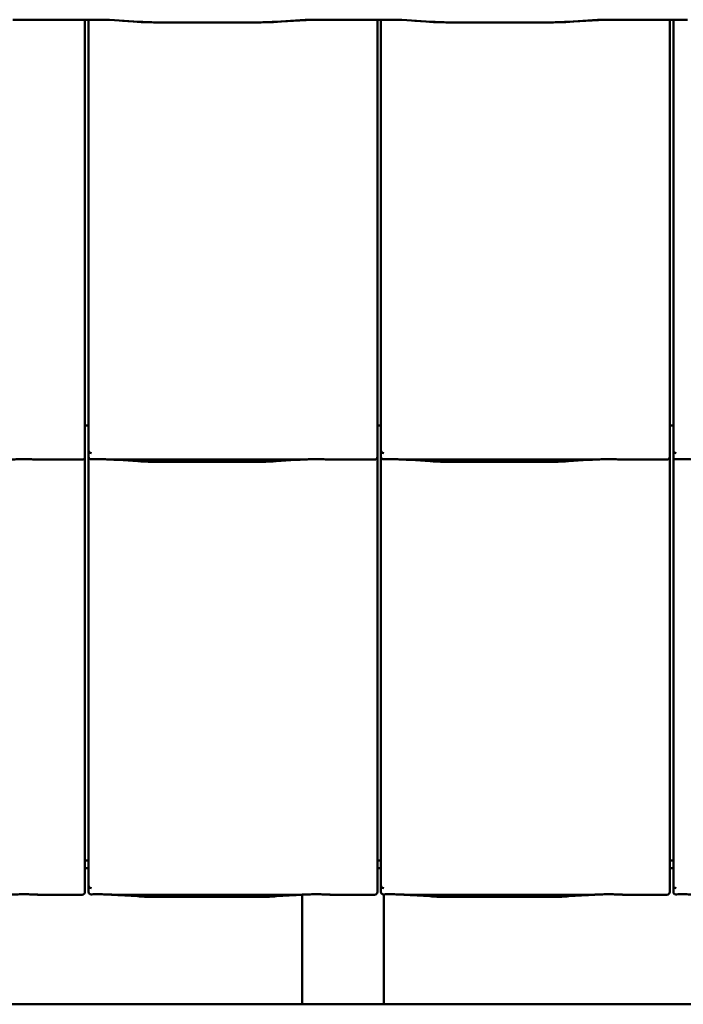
# Model space of a CAD drawing. Header units: millimetres. Extents: x 200 to 13555, y -185 to 8310.
# Tile 9 of 70: x 5542 to 6030, y 1273 to 1997. Entities that reach past the tile are written whole.
import ezdxf

# ---------------------------------------------------------------- set-up
doc = ezdxf.new("R2010")
doc.units = ezdxf.units.MM
doc.header["$LTSCALE"] = 10
doc.layers.add('Sichtbare Kanten(DIN)', color=7, linetype='Continuous', lineweight=50)

msp = doc.modelspace()

# ---------------------------------------------------------------- linework, layer by layer
at = {"layer": 'Sichtbare Kanten(DIN)'}
for p, q in [((5602.54, 1996.86), (5541.54, 1996.86)), ((5602.54, 1996.74), (5541.54, 1996.74)), ((5589.54, 1705.2), (5589.54, 1996.74)), ((5592.22, 1996.74), (5592.22, 1702.09)), ((5625.55, 1995.58), (5607.57, 1996.71)), ((5617.19, 1995.97), (5625.09, 1995.48)), ((5706.54, 1994.79), (5652.54, 1994.79)), ((5751.51, 1996.71), (5733.52, 1995.58)), ((5733.98, 1995.48), (5751.96, 1996.6)), ((5817.54, 1996.86), (5756.54, 1996.86)), ((5817.54, 1996.74), (5756.54, 1996.74)), ((5804.54, 1705.2), (5804.54, 1996.74)), ((5807.22, 1996.74), (5807.22, 1702.09)), ((5840.55, 1995.58), (5822.57, 1996.71)), ((5832.19, 1995.97), (5840.09, 1995.48)), ((5921.54, 1994.79), (5867.54, 1994.79)), ((5966.51, 1996.71), (5948.52, 1995.58)), ((5948.98, 1995.48), (5966.96, 1996.6)), ((6032.54, 1996.86), (5971.54, 1996.86)), ((6032.54, 1996.74), (5971.54, 1996.74)), ((6019.54, 1705.2), (6019.54, 1996.74)), ((6022.22, 1996.74), (6022.22, 1702.09)), ((5589.54, 1705.2), (5589.54, 1680.4)), ((5592.22, 1702.09), (5592.22, 1680.11)), ((5804.54, 1705.2), (5804.54, 1680.4)), ((5807.22, 1702.09), (5807.22, 1680.11)), ((6019.54, 1705.2), (6019.54, 1680.4)), ((6022.22, 1702.09), (6022.22, 1680.11)), ((5592.22, 1698.38), (5589.54, 1698.38)), ((5807.22, 1698.38), (5804.54, 1698.38)), ((6022.22, 1698.38), (6019.54, 1698.38)), ((5589.54, 1675.36), (5589.54, 1680.4)), ((5592.22, 1680.11), (5592.22, 1675.36)), ((5804.54, 1675.36), (5804.54, 1680.4)), ((5807.22, 1680.11), (5807.22, 1675.36)), ((6019.54, 1675.36), (6019.54, 1680.4)), ((6022.22, 1680.11), (6022.22, 1675.36)), ((5555.74, 1673.34), (5587.54, 1673.34)), ((5589.54, 1385.2), (5589.54, 1675.36)), ((5592.22, 1675.36), (5592.22, 1382.09)), ((5610.08, 1673.34), (5748.47, 1673.34)), ((5614.03, 1673.1), (5628.42, 1672.16)), ((5730.13, 1672.16), (5744.52, 1673.1)), ((5770.74, 1673.34), (5802.54, 1673.34)), ((5804.54, 1385.2), (5804.54, 1675.36)), ((5807.22, 1675.36), (5807.22, 1382.09)), ((5825.08, 1673.34), (5963.47, 1673.34)), ((5829.03, 1673.1), (5843.42, 1672.16)), ((5945.13, 1672.16), (5959.52, 1673.1)), ((5985.74, 1673.34), (6017.54, 1673.34)), ((6019.54, 1385.2), (6019.54, 1675.36)), ((6022.22, 1675.36), (6022.22, 1382.09)), ((5641.87, 1671.74), (5716.68, 1671.74)), ((5856.87, 1671.74), (5931.68, 1671.74)), ((5589.54, 1385.2), (5589.54, 1360.4)), ((5804.54, 1385.2), (5804.54, 1360.4)), ((6019.54, 1385.2), (6019.54, 1360.4)), ((5592.22, 1378.38), (5589.54, 1378.38)), ((5592.22, 1382.09), (5592.22, 1360.11)), ((5807.22, 1378.38), (5804.54, 1378.38)), ((5807.22, 1382.09), (5807.22, 1360.11)), ((6022.22, 1378.38), (6019.54, 1378.38)), ((6022.22, 1382.09), (6022.22, 1360.11)), ((5592.22, 1372.74), (5589.54, 1372.74)), ((5807.22, 1372.74), (5804.54, 1372.74)), ((6022.22, 1372.74), (6019.54, 1372.74)), ((5589.54, 1355.36), (5589.54, 1360.4)), ((5592.22, 1360.11), (5592.22, 1355.36)), ((5804.54, 1355.36), (5804.54, 1360.4)), ((5807.22, 1360.11), (5807.22, 1355.36)), ((6019.54, 1355.36), (6019.54, 1360.4)), ((6022.22, 1360.11), (6022.22, 1355.36)), ((5555.74, 1353.34), (5587.54, 1353.34)), ((5610.08, 1353.34), (5748.47, 1353.34)), ((5614.03, 1353.1), (5628.42, 1352.16)), ((5641.87, 1351.74), (5716.68, 1351.74)), ((5730.13, 1352.16), (5744.52, 1353.1)), ((5749.34, 1353.36), (5749.34, 1272.74)), ((5770.74, 1353.34), (5802.54, 1353.34)), ((5809.34, 1353.6), (5809.34, 1272.74)), ((5825.08, 1353.34), (5963.47, 1353.34)), ((5829.03, 1353.1), (5843.42, 1352.16)), ((5856.87, 1351.74), (5931.68, 1351.74)), ((5945.13, 1352.16), (5959.52, 1353.1)), ((5985.74, 1353.34), (6017.54, 1353.34)), ((5182.14, 1272.74), (5749.34, 1272.74)), ((5749.34, 1272.74), (5809.34, 1272.74)), ((5809.34, 1272.74), (6376.54, 1272.74))]:
    msp.add_line(p, q, dxfattribs=at)
for centre, major_axis, ratio, start_param, end_param in [((5541.54, 1995.52), (-11, 0), 0.121869, 4.712389, 5.187417), ((5602.54, 1995.52), (-11, 0), 0.121869, 4.237361, 4.712389), ((5602.54, 1995.52), (10, 0), 0.121869, 1.396024, 1.570796), ((5652.54, 2001.98), (60, 0), 0.121869, 4.237361, 4.659466), ((5652.54, 2001.98), (-59, 0), 0.121869, 1.095768, 1.570796), ((5706.54, 2001.98), (-59, 0), 0.121869, 1.570796, 2.045824), ((5706.54, 2001.98), (60, 0), 0.121869, 4.765312, 5.187417), ((5756.54, 1995.52), (-11, 0), 0.121869, 4.712389, 5.187417), ((5756.54, 1995.52), (10, 0), 0.121869, 1.570796, 2.045824), ((5817.54, 1995.52), (-11, 0), 0.121869, 4.237361, 4.712389), ((5817.54, 1995.52), (10, 0), 0.121869, 1.396024, 1.570796), ((5867.54, 2001.98), (60, 0), 0.121869, 4.237361, 4.659466), ((5867.54, 2001.98), (-59, 0), 0.121869, 1.095768, 1.570796), ((5921.54, 2001.98), (-59, 0), 0.121869, 1.570796, 2.045824), ((5921.54, 2001.98), (60, 0), 0.121869, 4.765312, 5.187417), ((5971.54, 1995.52), (-11, 0), 0.121869, 4.712389, 5.187417), ((5971.54, 1995.52), (10, 0), 0.121869, 1.570796, 2.045824), ((5594.22, 1685.76), (-1.9, -5.99), 0.101889, 5.972814, 5.990966), ((5594.22, 1680.08), (1.97, -0.34), 0.953832, 3.32216, 4.874804), ((5809.22, 1685.76), (-1.9, -5.99), 0.101889, 5.972814, 5.990966), ((5809.22, 1680.08), (1.97, -0.34), 0.953832, 3.32216, 4.874804), ((6024.22, 1685.76), (-1.9, -5.99), 0.101889, 5.972814, 5.990966), ((6024.22, 1680.08), (1.97, -0.34), 0.953832, 3.32216, 4.874804), ((5587.54, 1675.36), (0, -2.02), 0.992203, 0, 1.570796), ((5594.22, 1675.36), (0, -2.02), 0.992203, 4.712389, 5.523328), ((5802.54, 1675.36), (0, -2.02), 0.992203, 0, 1.570796), ((5809.22, 1675.36), (0, -2.02), 0.992203, 4.712389, 5.523328), ((6017.54, 1675.36), (0, -2.02), 0.992203, 0, 1.570796), ((6024.22, 1675.36), (0, -2.02), 0.992203, 4.712389, 5.523328), ((5587.54, 1355.36), (0, -2.02), 0.992203, 0, 1.570796), ((5594.22, 1365.76), (-1.9, -5.99), 0.101889, 5.972814, 5.990966), ((5594.22, 1360.08), (1.97, -0.34), 0.953832, 3.32216, 4.874804), ((5594.22, 1355.36), (0, -2.02), 0.992203, 4.712389, 5.523328), ((5802.54, 1355.36), (0, -2.02), 0.992203, 0, 1.570796), ((5809.22, 1365.76), (-1.9, -5.99), 0.101889, 5.972814, 5.990966), ((5809.22, 1360.08), (1.97, -0.34), 0.953832, 3.32216, 4.874804), ((5809.22, 1355.36), (0, -2.02), 0.992203, 4.712389, 5.523328), ((6017.54, 1355.36), (0, -2.02), 0.992203, 0, 1.570796), ((6024.22, 1365.76), (-1.9, -5.99), 0.101889, 5.972814, 5.990966), ((6024.22, 1360.08), (1.97, -0.34), 0.953832, 3.32216, 4.874804), ((6024.22, 1355.36), (0, -2.02), 0.992203, 4.712389, 5.523328)]:
    msp.add_ellipse(centre, major_axis=major_axis, ratio=ratio, start_param=start_param, end_param=end_param, dxfattribs=at)
for points, knots in [([(5555.74, 1673.34), (5555.38, 1673.34), (5554.99, 1673.36), (5554.21, 1673.39), (5553.82, 1673.41), (5552.08, 1673.49), (5550.57, 1673.56), (5547.53, 1673.65), (5546, 1673.68), (5543.21, 1673.68), (5541.68, 1673.65), (5538.64, 1673.56), (5537.13, 1673.49), (5535.4, 1673.41), (5535, 1673.39), (5534.22, 1673.36), (5533.83, 1673.34), (5533.47, 1673.34)], [1.226544, 1.226544, 1.226544, 1.226544, 1.334775, 1.334775, 1.443007, 1.443007, 1.860908, 1.860908, 2.278809, 2.278809, 2.69671, 2.69671, 3.11461, 3.11461, 3.222842, 3.222842, 3.331074, 3.331074, 3.331074, 3.331074]), ([(5554.98, 1673.36), (5554.96, 1673.36), (5554.94, 1673.36), (5554.9, 1673.36), (5554.89, 1673.36), (5554.85, 1673.36), (5554.83, 1673.36), (5554.8, 1673.36), (5554.78, 1673.37), (5554.74, 1673.37), (5554.72, 1673.37), (5554.7, 1673.37)], [4.37952398, 4.37952398, 4.37952398, 4.37952398, 4.381345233, 4.381345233, 4.383166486, 4.383166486, 4.384987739, 4.384987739, 4.386808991, 4.386808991, 4.388630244, 4.388630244, 4.388630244, 4.388630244]), ([(5592.85, 1673.89), (5592.98, 1673.81), (5593.12, 1673.75), (5593.43, 1673.65), (5593.61, 1673.62), (5593.86, 1673.6), (5593.93, 1673.6), (5594.05, 1673.6), (5594.1, 1673.6), (5594.17, 1673.6), (5594.2, 1673.6), (5594.22, 1673.6)], [-0.5371849, -0.5371849, -0.5371849, -0.5371849, -0.4701715, -0.4701715, -0.3994312, -0.3994312, -0.370279, -0.370279, -0.3542794, -0.3542794, -0.3446725, -0.3446725, -0.3446725, -0.3446725]), ([(5610.08, 1673.34), (5609.72, 1673.34), (5609.33, 1673.36), (5608.55, 1673.39), (5608.15, 1673.41), (5606.42, 1673.49), (5604.91, 1673.56), (5601.87, 1673.65), (5600.34, 1673.68), (5598.94, 1673.68), (5597.55, 1673.68), (5596.02, 1673.65), (5594.41, 1673.61), (5594.32, 1673.6), (5594.22, 1673.6)], [-1.052265, -1.052265, -1.052265, -1.052265, -0.944033, -0.944033, -0.835802, -0.835802, -0.417901, -0.417901, 0, 0, 0, 0.417901, 0.417901, 0.44326, 0.44326, 0.44326, 0.44326]), ([(5609.04, 1673.37), (5609.39, 1673.35), (5609.73, 1673.34), (5610.41, 1673.31), (5610.75, 1673.29), (5611.42, 1673.26), (5611.75, 1673.24), (5612.41, 1673.2), (5612.74, 1673.18), (5613.39, 1673.15), (5613.71, 1673.13), (5614.03, 1673.1)], [1.8945551, 1.8945551, 1.8945551, 1.8945551, 1.9289476, 1.9289476, 1.9633401, 1.9633401, 1.9977326, 1.9977326, 2.0321251, 2.0321251, 2.0665177, 2.0665177, 2.0665177, 2.0665177]), ([(5749.51, 1673.37), (5749.16, 1673.35), (5748.82, 1673.34), (5748.14, 1673.31), (5747.8, 1673.29), (5747.13, 1673.26), (5746.8, 1673.24), (5746.14, 1673.2), (5745.81, 1673.18), (5745.16, 1673.15), (5744.83, 1673.13), (5744.52, 1673.1)], [5.0361477, 5.0361477, 5.0361477, 5.0361477, 5.0705402, 5.0705402, 5.1049328, 5.1049328, 5.1393253, 5.1393253, 5.1737178, 5.1737178, 5.2081103, 5.2081103, 5.2081103, 5.2081103]), ([(5770.74, 1673.34), (5770.38, 1673.34), (5769.99, 1673.36), (5769.21, 1673.39), (5768.82, 1673.41), (5767.08, 1673.49), (5765.57, 1673.56), (5762.53, 1673.65), (5761, 1673.68), (5758.21, 1673.68), (5756.68, 1673.65), (5753.64, 1673.56), (5752.13, 1673.49), (5750.4, 1673.41), (5750, 1673.39), (5749.22, 1673.36), (5748.83, 1673.34), (5748.47, 1673.34)], [1.226544, 1.226544, 1.226544, 1.226544, 1.334775, 1.334775, 1.443007, 1.443007, 1.860908, 1.860908, 2.278809, 2.278809, 2.69671, 2.69671, 3.11461, 3.11461, 3.222842, 3.222842, 3.331074, 3.331074, 3.331074, 3.331074]), ([(5769.98, 1673.36), (5769.96, 1673.36), (5769.94, 1673.36), (5769.9, 1673.36), (5769.89, 1673.36), (5769.85, 1673.36), (5769.83, 1673.36), (5769.8, 1673.36), (5769.78, 1673.37), (5769.74, 1673.37), (5769.72, 1673.37), (5769.7, 1673.37)], [4.37952398, 4.37952398, 4.37952398, 4.37952398, 4.381345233, 4.381345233, 4.383166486, 4.383166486, 4.384987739, 4.384987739, 4.386808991, 4.386808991, 4.388630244, 4.388630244, 4.388630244, 4.388630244]), ([(5807.85, 1673.89), (5807.98, 1673.81), (5808.12, 1673.75), (5808.43, 1673.65), (5808.61, 1673.62), (5808.86, 1673.6), (5808.93, 1673.6), (5809.05, 1673.6), (5809.1, 1673.6), (5809.17, 1673.6), (5809.2, 1673.6), (5809.22, 1673.6)], [-0.5371849, -0.5371849, -0.5371849, -0.5371849, -0.4701715, -0.4701715, -0.3994312, -0.3994312, -0.370279, -0.370279, -0.3542794, -0.3542794, -0.3446725, -0.3446725, -0.3446725, -0.3446725]), ([(5825.08, 1673.34), (5824.72, 1673.34), (5824.33, 1673.36), (5823.55, 1673.39), (5823.15, 1673.41), (5821.42, 1673.49), (5819.91, 1673.56), (5816.87, 1673.65), (5815.34, 1673.68), (5813.94, 1673.68), (5812.55, 1673.68), (5811.02, 1673.65), (5809.41, 1673.61), (5809.32, 1673.6), (5809.22, 1673.6)], [-1.052265, -1.052265, -1.052265, -1.052265, -0.944033, -0.944033, -0.835802, -0.835802, -0.417901, -0.417901, 0, 0, 0, 0.417901, 0.417901, 0.44326, 0.44326, 0.44326, 0.44326]), ([(5824.04, 1673.37), (5824.39, 1673.35), (5824.73, 1673.34), (5825.41, 1673.31), (5825.75, 1673.29), (5826.42, 1673.26), (5826.75, 1673.24), (5827.41, 1673.2), (5827.74, 1673.18), (5828.39, 1673.15), (5828.71, 1673.13), (5829.03, 1673.1)], [1.8945551, 1.8945551, 1.8945551, 1.8945551, 1.9289476, 1.9289476, 1.9633401, 1.9633401, 1.9977326, 1.9977326, 2.0321251, 2.0321251, 2.0665177, 2.0665177, 2.0665177, 2.0665177]), ([(5964.51, 1673.37), (5964.16, 1673.35), (5963.82, 1673.34), (5963.14, 1673.31), (5962.8, 1673.29), (5962.13, 1673.26), (5961.8, 1673.24), (5961.14, 1673.2), (5960.81, 1673.18), (5960.16, 1673.15), (5959.83, 1673.13), (5959.52, 1673.1)], [5.0361477, 5.0361477, 5.0361477, 5.0361477, 5.0705402, 5.0705402, 5.1049328, 5.1049328, 5.1393253, 5.1393253, 5.1737178, 5.1737178, 5.2081103, 5.2081103, 5.2081103, 5.2081103]), ([(5985.74, 1673.34), (5985.38, 1673.34), (5984.99, 1673.36), (5984.21, 1673.39), (5983.82, 1673.41), (5982.08, 1673.49), (5980.57, 1673.56), (5977.53, 1673.65), (5976, 1673.68), (5973.21, 1673.68), (5971.68, 1673.65), (5968.64, 1673.56), (5967.13, 1673.49), (5965.4, 1673.41), (5965, 1673.39), (5964.22, 1673.36), (5963.83, 1673.34), (5963.47, 1673.34)], [1.226544, 1.226544, 1.226544, 1.226544, 1.334775, 1.334775, 1.443007, 1.443007, 1.860908, 1.860908, 2.278809, 2.278809, 2.69671, 2.69671, 3.11461, 3.11461, 3.222842, 3.222842, 3.331074, 3.331074, 3.331074, 3.331074]), ([(5984.98, 1673.36), (5984.96, 1673.36), (5984.94, 1673.36), (5984.9, 1673.36), (5984.89, 1673.36), (5984.85, 1673.36), (5984.83, 1673.36), (5984.8, 1673.36), (5984.78, 1673.37), (5984.74, 1673.37), (5984.72, 1673.37), (5984.7, 1673.37)], [4.37952398, 4.37952398, 4.37952398, 4.37952398, 4.381345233, 4.381345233, 4.383166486, 4.383166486, 4.384987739, 4.384987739, 4.386808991, 4.386808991, 4.388630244, 4.388630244, 4.388630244, 4.388630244]), ([(6022.85, 1673.89), (6022.98, 1673.81), (6023.12, 1673.75), (6023.43, 1673.65), (6023.61, 1673.62), (6023.86, 1673.6), (6023.93, 1673.6), (6024.05, 1673.6), (6024.1, 1673.6), (6024.17, 1673.6), (6024.2, 1673.6), (6024.22, 1673.6)], [-0.5371849, -0.5371849, -0.5371849, -0.5371849, -0.4701715, -0.4701715, -0.3994312, -0.3994312, -0.370279, -0.370279, -0.3542794, -0.3542794, -0.3446725, -0.3446725, -0.3446725, -0.3446725]), ([(6040.08, 1673.34), (6039.72, 1673.34), (6039.33, 1673.36), (6038.55, 1673.39), (6038.15, 1673.41), (6036.42, 1673.49), (6034.91, 1673.56), (6031.87, 1673.65), (6030.34, 1673.68), (6028.94, 1673.68), (6027.55, 1673.68), (6026.02, 1673.65), (6024.41, 1673.61), (6024.32, 1673.6), (6024.22, 1673.6)], [-1.052265, -1.052265, -1.052265, -1.052265, -0.944033, -0.944033, -0.835802, -0.835802, -0.417901, -0.417901, 0, 0, 0, 0.417901, 0.417901, 0.44326, 0.44326, 0.44326, 0.44326]), ([(5641.87, 1671.74), (5640.93, 1671.74), (5640, 1671.75), (5638.14, 1671.77), (5637.22, 1671.79), (5635.39, 1671.83), (5634.48, 1671.86), (5632.69, 1671.93), (5631.81, 1671.96), (5630.09, 1672.05), (5629.24, 1672.1), (5628.42, 1672.16)], [4.712389, 4.712389, 4.712389, 4.712389, 4.8115332, 4.8115332, 4.9106775, 4.9106775, 5.0098218, 5.0098218, 5.108966, 5.108966, 5.2081103, 5.2081103, 5.2081103, 5.2081103]), ([(5730.13, 1672.16), (5729.31, 1672.1), (5728.46, 1672.05), (5726.74, 1671.96), (5725.86, 1671.93), (5724.07, 1671.86), (5723.16, 1671.83), (5721.33, 1671.79), (5720.41, 1671.77), (5718.55, 1671.75), (5717.62, 1671.74), (5716.68, 1671.74)], [4.2166677, 4.2166677, 4.2166677, 4.2166677, 4.3158119, 4.3158119, 4.4149562, 4.4149562, 4.5141004, 4.5141004, 4.6132447, 4.6132447, 4.712389, 4.712389, 4.712389, 4.712389]), ([(5856.87, 1671.74), (5855.93, 1671.74), (5855, 1671.75), (5853.14, 1671.77), (5852.22, 1671.79), (5850.39, 1671.83), (5849.48, 1671.86), (5847.69, 1671.93), (5846.81, 1671.96), (5845.09, 1672.05), (5844.24, 1672.1), (5843.42, 1672.16)], [4.712389, 4.712389, 4.712389, 4.712389, 4.8115332, 4.8115332, 4.9106775, 4.9106775, 5.0098218, 5.0098218, 5.108966, 5.108966, 5.2081103, 5.2081103, 5.2081103, 5.2081103]), ([(5945.13, 1672.16), (5944.31, 1672.1), (5943.46, 1672.05), (5941.74, 1671.96), (5940.86, 1671.93), (5939.07, 1671.86), (5938.16, 1671.83), (5936.33, 1671.79), (5935.41, 1671.77), (5933.55, 1671.75), (5932.62, 1671.74), (5931.68, 1671.74)], [4.2166677, 4.2166677, 4.2166677, 4.2166677, 4.3158119, 4.3158119, 4.4149562, 4.4149562, 4.5141004, 4.5141004, 4.6132447, 4.6132447, 4.712389, 4.712389, 4.712389, 4.712389]), ([(5555.74, 1353.34), (5555.38, 1353.34), (5554.99, 1353.36), (5554.21, 1353.39), (5553.82, 1353.41), (5552.08, 1353.49), (5550.57, 1353.56), (5547.53, 1353.65), (5546, 1353.68), (5543.21, 1353.68), (5541.68, 1353.65), (5538.64, 1353.56), (5537.13, 1353.49), (5535.4, 1353.41), (5535, 1353.39), (5534.22, 1353.36), (5533.83, 1353.34), (5533.47, 1353.34)], [1.226544, 1.226544, 1.226544, 1.226544, 1.334775, 1.334775, 1.443007, 1.443007, 1.860908, 1.860908, 2.278809, 2.278809, 2.69671, 2.69671, 3.11461, 3.11461, 3.222842, 3.222842, 3.331074, 3.331074, 3.331074, 3.331074]), ([(5554.98, 1353.36), (5554.96, 1353.36), (5554.94, 1353.36), (5554.9, 1353.36), (5554.89, 1353.36), (5554.85, 1353.36), (5554.83, 1353.36), (5554.8, 1353.36), (5554.78, 1353.37), (5554.74, 1353.37), (5554.72, 1353.37), (5554.7, 1353.37)], [4.37952398, 4.37952398, 4.37952398, 4.37952398, 4.381345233, 4.381345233, 4.383166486, 4.383166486, 4.384987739, 4.384987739, 4.386808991, 4.386808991, 4.388630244, 4.388630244, 4.388630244, 4.388630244]), ([(5592.85, 1353.89), (5592.98, 1353.81), (5593.12, 1353.75), (5593.43, 1353.65), (5593.61, 1353.62), (5593.86, 1353.6), (5593.93, 1353.6), (5594.05, 1353.6), (5594.1, 1353.6), (5594.17, 1353.6), (5594.2, 1353.6), (5594.22, 1353.6)], [-0.5371849, -0.5371849, -0.5371849, -0.5371849, -0.4701715, -0.4701715, -0.3994312, -0.3994312, -0.370279, -0.370279, -0.3542794, -0.3542794, -0.3446725, -0.3446725, -0.3446725, -0.3446725]), ([(5610.08, 1353.34), (5609.72, 1353.34), (5609.33, 1353.36), (5608.55, 1353.39), (5608.15, 1353.41), (5606.42, 1353.49), (5604.91, 1353.56), (5601.87, 1353.65), (5600.34, 1353.68), (5598.94, 1353.68), (5597.55, 1353.68), (5596.02, 1353.65), (5594.41, 1353.61), (5594.32, 1353.6), (5594.22, 1353.6)], [-1.052265, -1.052265, -1.052265, -1.052265, -0.944033, -0.944033, -0.835802, -0.835802, -0.417901, -0.417901, 0, 0, 0, 0.417901, 0.417901, 0.44326, 0.44326, 0.44326, 0.44326]), ([(5609.04, 1353.37), (5609.39, 1353.35), (5609.73, 1353.34), (5610.41, 1353.31), (5610.75, 1353.29), (5611.42, 1353.26), (5611.75, 1353.24), (5612.41, 1353.2), (5612.74, 1353.18), (5613.39, 1353.15), (5613.71, 1353.13), (5614.03, 1353.1)], [1.8945551, 1.8945551, 1.8945551, 1.8945551, 1.9289476, 1.9289476, 1.9633401, 1.9633401, 1.9977326, 1.9977326, 2.0321251, 2.0321251, 2.0665177, 2.0665177, 2.0665177, 2.0665177]), ([(5641.87, 1351.74), (5640.93, 1351.74), (5640, 1351.75), (5638.14, 1351.77), (5637.22, 1351.79), (5635.39, 1351.83), (5634.48, 1351.86), (5632.69, 1351.93), (5631.81, 1351.96), (5630.09, 1352.05), (5629.24, 1352.1), (5628.42, 1352.16)], [4.712389, 4.712389, 4.712389, 4.712389, 4.8115332, 4.8115332, 4.9106775, 4.9106775, 5.0098218, 5.0098218, 5.108966, 5.108966, 5.2081103, 5.2081103, 5.2081103, 5.2081103]), ([(5730.13, 1352.16), (5729.31, 1352.1), (5728.46, 1352.05), (5726.74, 1351.96), (5725.86, 1351.93), (5724.07, 1351.86), (5723.16, 1351.83), (5721.33, 1351.79), (5720.41, 1351.77), (5718.55, 1351.75), (5717.62, 1351.74), (5716.68, 1351.74)], [4.2166677, 4.2166677, 4.2166677, 4.2166677, 4.3158119, 4.3158119, 4.4149562, 4.4149562, 4.5141004, 4.5141004, 4.6132447, 4.6132447, 4.712389, 4.712389, 4.712389, 4.712389]), ([(5749.51, 1353.37), (5749.16, 1353.35), (5748.82, 1353.34), (5748.14, 1353.31), (5747.8, 1353.29), (5747.13, 1353.26), (5746.8, 1353.24), (5746.14, 1353.2), (5745.81, 1353.18), (5745.16, 1353.15), (5744.83, 1353.13), (5744.52, 1353.1)], [5.0361477, 5.0361477, 5.0361477, 5.0361477, 5.0705402, 5.0705402, 5.1049328, 5.1049328, 5.1393253, 5.1393253, 5.1737178, 5.1737178, 5.2081103, 5.2081103, 5.2081103, 5.2081103]), ([(5770.74, 1353.34), (5770.38, 1353.34), (5769.99, 1353.36), (5769.21, 1353.39), (5768.82, 1353.41), (5767.08, 1353.49), (5765.57, 1353.56), (5762.53, 1353.65), (5761, 1353.68), (5758.21, 1353.68), (5756.68, 1353.65), (5753.64, 1353.56), (5752.13, 1353.49), (5750.4, 1353.41), (5750, 1353.39), (5749.22, 1353.36), (5748.83, 1353.34), (5748.47, 1353.34)], [1.226544, 1.226544, 1.226544, 1.226544, 1.334775, 1.334775, 1.443007, 1.443007, 1.860908, 1.860908, 2.278809, 2.278809, 2.69671, 2.69671, 3.11461, 3.11461, 3.222842, 3.222842, 3.331074, 3.331074, 3.331074, 3.331074]), ([(5769.98, 1353.36), (5769.96, 1353.36), (5769.94, 1353.36), (5769.9, 1353.36), (5769.89, 1353.36), (5769.85, 1353.36), (5769.83, 1353.36), (5769.8, 1353.36), (5769.78, 1353.37), (5769.74, 1353.37), (5769.72, 1353.37), (5769.7, 1353.37)], [4.37952398, 4.37952398, 4.37952398, 4.37952398, 4.381345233, 4.381345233, 4.383166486, 4.383166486, 4.384987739, 4.384987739, 4.386808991, 4.386808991, 4.388630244, 4.388630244, 4.388630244, 4.388630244]), ([(5807.85, 1353.89), (5807.98, 1353.81), (5808.12, 1353.75), (5808.43, 1353.65), (5808.61, 1353.62), (5808.86, 1353.6), (5808.93, 1353.6), (5809.05, 1353.6), (5809.1, 1353.6), (5809.17, 1353.6), (5809.2, 1353.6), (5809.22, 1353.6)], [-0.5371849, -0.5371849, -0.5371849, -0.5371849, -0.4701715, -0.4701715, -0.3994312, -0.3994312, -0.370279, -0.370279, -0.3542794, -0.3542794, -0.3446725, -0.3446725, -0.3446725, -0.3446725]), ([(5825.08, 1353.34), (5824.72, 1353.34), (5824.33, 1353.36), (5823.55, 1353.39), (5823.15, 1353.41), (5821.42, 1353.49), (5819.91, 1353.56), (5816.87, 1353.65), (5815.34, 1353.68), (5813.94, 1353.68), (5812.55, 1353.68), (5811.02, 1353.65), (5809.41, 1353.61), (5809.32, 1353.6), (5809.22, 1353.6)], [-1.052265, -1.052265, -1.052265, -1.052265, -0.944033, -0.944033, -0.835802, -0.835802, -0.417901, -0.417901, 0, 0, 0, 0.417901, 0.417901, 0.44326, 0.44326, 0.44326, 0.44326]), ([(5824.04, 1353.37), (5824.39, 1353.35), (5824.73, 1353.34), (5825.41, 1353.31), (5825.75, 1353.29), (5826.42, 1353.26), (5826.75, 1353.24), (5827.41, 1353.2), (5827.74, 1353.18), (5828.39, 1353.15), (5828.71, 1353.13), (5829.03, 1353.1)], [1.8945551, 1.8945551, 1.8945551, 1.8945551, 1.9289476, 1.9289476, 1.9633401, 1.9633401, 1.9977326, 1.9977326, 2.0321251, 2.0321251, 2.0665177, 2.0665177, 2.0665177, 2.0665177]), ([(5856.87, 1351.74), (5855.93, 1351.74), (5855, 1351.75), (5853.14, 1351.77), (5852.22, 1351.79), (5850.39, 1351.83), (5849.48, 1351.86), (5847.69, 1351.93), (5846.81, 1351.96), (5845.09, 1352.05), (5844.24, 1352.1), (5843.42, 1352.16)], [4.712389, 4.712389, 4.712389, 4.712389, 4.8115332, 4.8115332, 4.9106775, 4.9106775, 5.0098218, 5.0098218, 5.108966, 5.108966, 5.2081103, 5.2081103, 5.2081103, 5.2081103]), ([(5945.13, 1352.16), (5944.31, 1352.1), (5943.46, 1352.05), (5941.74, 1351.96), (5940.86, 1351.93), (5939.07, 1351.86), (5938.16, 1351.83), (5936.33, 1351.79), (5935.41, 1351.77), (5933.55, 1351.75), (5932.62, 1351.74), (5931.68, 1351.74)], [4.2166677, 4.2166677, 4.2166677, 4.2166677, 4.3158119, 4.3158119, 4.4149562, 4.4149562, 4.5141004, 4.5141004, 4.6132447, 4.6132447, 4.712389, 4.712389, 4.712389, 4.712389]), ([(5964.51, 1353.37), (5964.16, 1353.35), (5963.82, 1353.34), (5963.14, 1353.31), (5962.8, 1353.29), (5962.13, 1353.26), (5961.8, 1353.24), (5961.14, 1353.2), (5960.81, 1353.18), (5960.16, 1353.15), (5959.83, 1353.13), (5959.52, 1353.1)], [5.0361477, 5.0361477, 5.0361477, 5.0361477, 5.0705402, 5.0705402, 5.1049328, 5.1049328, 5.1393253, 5.1393253, 5.1737178, 5.1737178, 5.2081103, 5.2081103, 5.2081103, 5.2081103]), ([(5985.74, 1353.34), (5985.38, 1353.34), (5984.99, 1353.36), (5984.21, 1353.39), (5983.82, 1353.41), (5982.08, 1353.49), (5980.57, 1353.56), (5977.53, 1353.65), (5976, 1353.68), (5973.21, 1353.68), (5971.68, 1353.65), (5968.64, 1353.56), (5967.13, 1353.49), (5965.4, 1353.41), (5965, 1353.39), (5964.22, 1353.36), (5963.83, 1353.34), (5963.47, 1353.34)], [1.226544, 1.226544, 1.226544, 1.226544, 1.334775, 1.334775, 1.443007, 1.443007, 1.860908, 1.860908, 2.278809, 2.278809, 2.69671, 2.69671, 3.11461, 3.11461, 3.222842, 3.222842, 3.331074, 3.331074, 3.331074, 3.331074]), ([(5984.98, 1353.36), (5984.96, 1353.36), (5984.94, 1353.36), (5984.9, 1353.36), (5984.89, 1353.36), (5984.85, 1353.36), (5984.83, 1353.36), (5984.8, 1353.36), (5984.78, 1353.37), (5984.74, 1353.37), (5984.72, 1353.37), (5984.7, 1353.37)], [4.37952398, 4.37952398, 4.37952398, 4.37952398, 4.381345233, 4.381345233, 4.383166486, 4.383166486, 4.384987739, 4.384987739, 4.386808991, 4.386808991, 4.388630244, 4.388630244, 4.388630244, 4.388630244]), ([(6022.85, 1353.89), (6022.98, 1353.81), (6023.12, 1353.75), (6023.43, 1353.65), (6023.61, 1353.62), (6023.86, 1353.6), (6023.93, 1353.6), (6024.05, 1353.6), (6024.1, 1353.6), (6024.17, 1353.6), (6024.2, 1353.6), (6024.22, 1353.6)], [-0.5371849, -0.5371849, -0.5371849, -0.5371849, -0.4701715, -0.4701715, -0.3994312, -0.3994312, -0.370279, -0.370279, -0.3542794, -0.3542794, -0.3446725, -0.3446725, -0.3446725, -0.3446725]), ([(6040.08, 1353.34), (6039.72, 1353.34), (6039.33, 1353.36), (6038.55, 1353.39), (6038.15, 1353.41), (6036.42, 1353.49), (6034.91, 1353.56), (6031.87, 1353.65), (6030.34, 1353.68), (6028.94, 1353.68), (6027.55, 1353.68), (6026.02, 1353.65), (6024.41, 1353.61), (6024.32, 1353.6), (6024.22, 1353.6)], [-1.052265, -1.052265, -1.052265, -1.052265, -0.944033, -0.944033, -0.835802, -0.835802, -0.417901, -0.417901, 0, 0, 0, 0.417901, 0.417901, 0.44326, 0.44326, 0.44326, 0.44326])]:
    msp.add_open_spline(points, degree=3, knots=knots, dxfattribs=at)
for points in [[(5554.98, 1673.36), (5555.23, 1673.35), (5555.49, 1673.34), (5555.74, 1673.34)], [(5769.98, 1673.36), (5770.23, 1673.35), (5770.49, 1673.34), (5770.74, 1673.34)], [(5984.98, 1673.36), (5985.23, 1673.35), (5985.49, 1673.34), (5985.74, 1673.34)], [(5554.98, 1353.36), (5555.23, 1353.35), (5555.49, 1353.34), (5555.74, 1353.34)], [(5769.98, 1353.36), (5770.23, 1353.35), (5770.49, 1353.34), (5770.74, 1353.34)], [(5984.98, 1353.36), (5985.23, 1353.35), (5985.49, 1353.34), (5985.74, 1353.34)]]:
    msp.add_open_spline(points, degree=3, dxfattribs=at)

doc.saveas('drawing.dxf')
